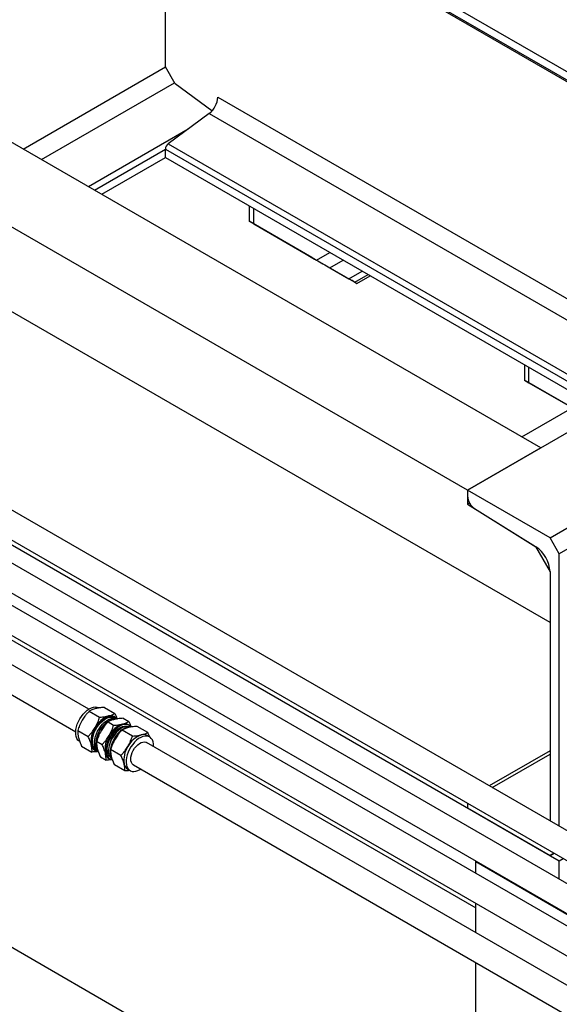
# Model space of a CAD drawing. Header units: millimetres. Extents: x 0 to 25230, y 0 to 17820.
# Tile 49 of 214: x 4954 to 5370, y 10839 to 11599. Entities that reach past the tile are written whole.
import ezdxf

# ---------------------------------------------------------------- set-up
doc = ezdxf.new("R2010")
doc.units = ezdxf.units.MM
doc.linetypes.add('SLD-Sólida', pattern=[0])
doc.layers.add('REFERÊNCIAS', color=9, linetype='SLD-Sólida')

msp = doc.modelspace()

# ---------------------------------------------------------------- linework, layer by layer
at = {"color": 7, "linetype": 'SLD-Sólida', "lineweight": 25, "ltscale": 30}
for p, q in [((5006.84, 11066.9), (4631.65, 11283.49)), ((5890.72, 10675.85), (4841.54, 11281.53)), ((4621.65, 11266.17), (4996.84, 11049.58)), ((5855.36, 10655.44), (4806.19, 11261.12)), ((4831.54, 11264.2), (5880.72, 10658.53)), ((4796.19, 11243.79), (5845.36, 10638.12)), ((5941.75, 10572.9), (4892.57, 11178.58)), ((4882.57, 11161.26), (5931.75, 10555.58)), ((5019.06, 11068.29), (5027.06, 11063.67)), ((5007.29, 11065.43), (5015.3, 11060.81)), ((5027.3, 11060.86), (5026.68, 11061.21)), ((5021.77, 11057.07), (5026.1, 11054.57)), ((5027.84, 11059.72), (5026.94, 11060.24)), ((5033.54, 11059.93), (5037.87, 11057.43)), ((5038.26, 11054.53), (5037.48, 11054.98)), ((5052.34, 11049.07), (5044.34, 11053.7)), ((4998.46, 11050.53), (5006.47, 11045.91)), ((5032.25, 11052.34), (5031.71, 11052.04)), ((5040.58, 11046.21), (5032.57, 11050.83)), ((5053.82, 11045.55), (5051.96, 11046.62)), ((5001.4, 11038.49), (5009.4, 11033.87)), ((5012.94, 11042.17), (5017.27, 11039.67)), ((6100.49, 10435.54), (5051.32, 11041.22)), ((5011.68, 11035.23), (5012.3, 11034.87)), ((5012.66, 11035.49), (5013.56, 11034.97)), ((5015.88, 11030.13), (5020.21, 11027.64)), ((5022.15, 11035.46), (5022.15, 11034.85)), ((5031.75, 11031.32), (5023.74, 11035.94)), ((5022.48, 11029), (5023.26, 11028.55)), ((5034.68, 11019.28), (5026.68, 11023.9)), ((5041.32, 11023.9), (6090.49, 10418.22)), ((5036.96, 11020.64), (5038.82, 11019.57))]:
    msp.add_line(p, q, dxfattribs=at)
at = {"color": 7, "linetype": 'SLD-Sólida', "lineweight": 25, "ltscale": 30, "flags": 128}
for points in [[(4999.93, 11042.02), (4999.59, 11042.23), (4998.59, 11043.13), (4997.8, 11044.31), (4997.23, 11045.74), (4996.91, 11047.38), (4996.82, 11049.21), (4996.99, 11051.17), (4997.4, 11053.22), (4998.05, 11055.32), (4998.91, 11057.4), (4999.98, 11059.43), (5001.22, 11061.36), (5002.61, 11063.14), (5004.1, 11064.72), (5005.68, 11066.08), (5007.3, 11067.18), (5008.92, 11068), (5010.5, 11068.51), (5012.02, 11068.7), (5013.42, 11068.57), (5014.69, 11068.13), (5014.93, 11068)], [(5014.09, 11034.25), (5013.15, 11034.48), (5011.97, 11035.09), (5010.97, 11035.99), (5010.18, 11037.16), (5009.61, 11038.59), (5009.28, 11040.24), (5009.2, 11042.07), (5009.36, 11044.03), (5009.78, 11046.08), (5010.42, 11048.17), (5011.29, 11050.26), (5012.35, 11052.29), (5013.59, 11054.21), (5014.98, 11055.99), (5016.48, 11057.58), (5018.05, 11058.94), (5019.67, 11060.04), (5021.29, 11060.85), (5022.88, 11061.36), (5024.39, 11061.56), (5025.8, 11061.43), (5027.06, 11060.99), (5028.16, 11060.23), (5028.72, 11059.64)], [(5012.66, 11035.49), (5012.16, 11035.82), (5011.22, 11036.75), (5010.49, 11037.96), (5009.99, 11039.41), (5009.73, 11041.07), (5009.72, 11042.89), (5009.96, 11044.84), (5010.44, 11046.86), (5011.15, 11048.91), (5012.08, 11050.93), (5013.19, 11052.87), (5014.47, 11054.69), (5015.88, 11056.35), (5017.38, 11057.79), (5018.94, 11059), (5020.53, 11059.92), (5022.1, 11060.55), (5023.61, 11060.87), (5025.02, 11060.87), (5026.31, 11060.54), (5026.94, 11060.24)], [(5013.41, 11035.22), (5012.91, 11035.78), (5012.18, 11036.98), (5011.69, 11038.43), (5011.43, 11040.09), (5011.42, 11041.91), (5011.66, 11043.86), (5012.14, 11045.88), (5012.85, 11047.93), (5013.77, 11049.95), (5014.88, 11051.9), (5016.16, 11053.72), (5017.57, 11055.37), (5019.07, 11056.82), (5020.64, 11058.02), (5022.22, 11058.94), (5023.79, 11059.57), (5025.3, 11059.89), (5026.72, 11059.89), (5027.56, 11059.72)], [(5014.29, 11034), (5014.15, 11034.15), (5013.36, 11035.33), (5012.79, 11036.76), (5012.46, 11038.4), (5012.38, 11040.23), (5012.55, 11042.19), (5012.96, 11044.24), (5013.6, 11046.33), (5014.47, 11048.42), (5015.54, 11050.45), (5016.78, 11052.38), (5018.16, 11054.16), (5019.66, 11055.74), (5021.24, 11057.1), (5022.85, 11058.2), (5024.47, 11059.02), (5026.06, 11059.53), (5027.57, 11059.72), (5028.98, 11059.59), (5029.15, 11059.55)], [(5039.63, 11053.38), (5039.12, 11053.91), (5038.02, 11054.66), (5036.76, 11055.1), (5035.35, 11055.23), (5033.84, 11055.04), (5032.25, 11054.53), (5030.63, 11053.71), (5029.01, 11052.61), (5027.44, 11051.25), (5025.94, 11049.67), (5024.55, 11047.89), (5023.31, 11045.96), (5022.25, 11043.93), (5021.38, 11041.84), (5020.74, 11039.75), (5020.32, 11037.7), (5020.16, 11035.74), (5020.24, 11033.91), (5020.57, 11032.27), (5021.14, 11030.84), (5021.93, 11029.66), (5022.93, 11028.76), (5024.11, 11028.16), (5025.02, 11027.92)], [(5028.47, 11050.94), (5029.99, 11052.11), (5031.53, 11052.99), (5033.05, 11053.59), (5034.51, 11053.87), (5035.87, 11053.83), (5036.43, 11053.71)], [(5038.66, 11053.39), (5037.47, 11053.68), (5036.06, 11053.68), (5034.55, 11053.37), (5032.98, 11052.74), (5031.39, 11051.81), (5029.83, 11050.61)], [(5039.68, 11053.32), (5039.25, 11053.37), (5037.79, 11053.34), (5036.23, 11052.98), (5034.63, 11052.32), (5033, 11051.36), (5031.4, 11050.13)], [(5023.05, 11030.54), (5022.89, 11030.71), (5022.12, 11031.81), (5021.57, 11033.16), (5021.26, 11034.72), (5021.2, 11036.46), (5021.39, 11038.33), (5021.81, 11040.29), (5022.47, 11042.28), (5023.35, 11044.24), (5024.41, 11046.14), (5025.64, 11047.92), (5027.01, 11049.54), (5028.47, 11050.94)], [(5029.83, 11050.61), (5028.32, 11049.16), (5026.92, 11047.51), (5025.64, 11045.69), (5024.53, 11043.74), (5023.6, 11041.72), (5022.89, 11039.67), (5022.41, 11037.65), (5022.17, 11035.7), (5022.18, 11033.88), (5022.44, 11032.22), (5022.94, 11030.77), (5023.67, 11029.57), (5024.45, 11028.76)], [(5031.4, 11050.13), (5029.86, 11048.65), (5028.41, 11046.96), (5027.1, 11045.1), (5025.94, 11043.12), (5024.97, 11041.05), (5024.21, 11038.96), (5023.68, 11036.88), (5023.39, 11034.87), (5023.35, 11032.97), (5023.56, 11031.23), (5024, 11029.69), (5024.69, 11028.38), (5024.89, 11028.09)], [(5031.71, 11052.04), (5030.94, 11051.55), (5029.42, 11050.39)], [(5056.91, 11037.99), (5056.92, 11038.36), (5056.84, 11040.18), (5056.51, 11041.83), (5055.94, 11043.26), (5055.15, 11044.44), (5054.15, 11045.34), (5052.97, 11045.94), (5051.63, 11046.23), (5050.16, 11046.19), (5048.61, 11045.84), (5047, 11045.18), (5045.38, 11044.22), (5043.78, 11042.98)], [(5043.78, 11042.98), (5042.23, 11041.5), (5040.79, 11039.82), (5039.47, 11037.96), (5038.31, 11035.98), (5037.35, 11033.91), (5036.59, 11031.82), (5036.06, 11029.74), (5035.77, 11027.72), (5035.72, 11025.83), (5035.93, 11024.08), (5036.38, 11022.54), (5037.06, 11021.23), (5037.96, 11020.19), (5039.06, 11019.44), (5040.32, 11018.99), (5041.73, 11018.87), (5043.24, 11019.06), (5044.83, 11019.57), (5046.45, 11020.39), (5046.91, 11020.67)], [(5041.32, 11023.9), (5041.22, 11023.96), (5040.38, 11024.69), (5039.76, 11025.71), (5039.38, 11026.98), (5039.25, 11028.44), (5039.37, 11030.06), (5039.74, 11031.77), (5040.35, 11033.5), (5041.18, 11035.2), (5042.19, 11036.81), (5043.35, 11038.26), (5044.62, 11039.51)], [(5044.62, 11039.51), (5045.95, 11040.5), (5047.3, 11041.21), (5048.6, 11041.6), (5049.83, 11041.67), (5050.93, 11041.41), (5051.32, 11041.22)]]:
    msp.add_lwpolyline(points, dxfattribs=at)
at = {"color": 7, "linetype": 'SLD-Sólida', "lineweight": 25, "ltscale": 900}
for centre, radius, start, end in [((5028.19, 11044.25), 18.46, 109.16467, 152.37867), ((5023.82, 11055.86), 6.07, 61.89419, 106.15275), ((5027.88, 11042.24), 19.22, 146.63551, 188.67311), ((5033.28, 11040.08), 20.87, 124.15421, 175.85116), ((5038.99, 11038.02), 18.46, 109.16467, 152.37867), ((5034.62, 11049.62), 6.07, 61.89419, 106.15275), ((5038.68, 11036.01), 19.22, 146.63551, 188.67311), ((5043.04, 11034.52), 20.92, 130.62577, 177.40569), ((5053.47, 11029.66), 18.46, 109.16467, 152.37867), ((5049.1, 11041.26), 6.07, 61.89419, 106.15275), ((5014.9, 11040.43), 6.12, 190.25971, 238.22287), ((5053.16, 11027.65), 19.22, 146.63551, 188.67311), ((5025.8, 11034.26), 6.22, 190.66916, 237.81342), ((5040.18, 11025.84), 6.12, 190.25971, 238.22287)]:
    msp.add_arc(centre, radius, start, end, dxfattribs=at)
at = {"color": 7, "linetype": 'SLD-Sólida', "lineweight": 25, "ltscale": 30}
for points, knots in [([(5019.06, 11068.29), (5018.31, 11068.24), (5016.88, 11068.15), (5014.55, 11067.89), (5013.1, 11067.59), (5012.23, 11067.41)], [0, 0, 0, 0, 0.303074, 0.582113, 1, 1, 1, 1]), ([(5007.29, 11065.43), (5006.69, 11064.78), (5005.54, 11063.55), (5003.69, 11061.28), (5002.59, 11059.56), (5001.93, 11058.53)], [0, 0, 0, 0, 0.303074, 0.582113, 1, 1, 1, 1]), ([(5012.23, 11067.41), (5011.22, 11067.11), (5009.33, 11066.57), (5007.94, 11065.79), (5007.29, 11065.43)], [0, 0, 0, 0, 0.535251, 1, 1, 1, 1]), ([(5011.83, 11052.81), (5012.58, 11054.19), (5013.97, 11056.78), (5014.88, 11059.53), (5015.3, 11060.81)], [0, 0, 0, 0, 0.535251, 1, 1, 1, 1]), ([(5015.3, 11060.81), (5016.05, 11060.85), (5017.48, 11060.95), (5019.81, 11061.21), (5021.26, 11061.51), (5022.13, 11061.69)], [0, 0, 0, 0, 0.303074, 0.582113, 1, 1, 1, 1]), ([(5022.13, 11061.69), (5023.14, 11061.98), (5025.03, 11062.53), (5026.42, 11063.31), (5027.06, 11063.67)], [0, 0, 0, 0, 0.535251, 1, 1, 1, 1]), ([(5027.06, 11063.67), (5027.37, 11062.98), (5027.95, 11061.66), (5028.52, 11060.29), (5028.71, 11059.65), (5028.72, 11059.6)], [0, 0, 0, 0, 0.500409, 0.961134, 1, 1, 1, 1]), ([(5001.93, 11058.53), (5001.19, 11057.14), (4999.8, 11054.56), (4998.89, 11051.81), (4998.46, 11050.53)], [0, 0, 0, 0, 0.535251, 1, 1, 1, 1]), ([(5006.47, 11045.91), (5007.07, 11046.55), (5008.22, 11047.79), (5010.07, 11050.05), (5011.17, 11051.78), (5011.83, 11052.81)], [0, 0, 0, 0, 0.303074, 0.582113, 1, 1, 1, 1]), ([(5021.77, 11057.07), (5021.17, 11056.43), (5020.02, 11055.19), (5018.17, 11052.92), (5017.07, 11051.2), (5016.41, 11050.17)], [0, 0, 0, 0, 0.303074, 0.582113, 1, 1, 1, 1]), ([(5026.71, 11059.05), (5025.7, 11058.76), (5023.81, 11058.21), (5022.42, 11057.43), (5021.77, 11057.07)], [0, 0, 0, 0, 0.535251, 1, 1, 1, 1]), ([(5022.63, 11046.58), (5023.38, 11047.96), (5024.77, 11050.54), (5025.68, 11053.29), (5026.1, 11054.57)], [0, 0, 0, 0, 0.535251, 1, 1, 1, 1]), ([(5026.1, 11054.57), (5026.85, 11054.62), (5028.28, 11054.71), (5030.62, 11054.97), (5032.06, 11055.27), (5032.93, 11055.45)], [0, 0, 0, 0, 0.3030737, 0.5821129, 1, 1, 1, 1]), ([(5033.54, 11059.93), (5032.79, 11059.88), (5031.36, 11059.79), (5029.02, 11059.53), (5027.58, 11059.23), (5026.71, 11059.05)], [0, 0, 0, 0, 0.303074, 0.582113, 1, 1, 1, 1]), ([(5037.51, 11052.81), (5036.5, 11052.52), (5034.61, 11051.97), (5033.22, 11051.2), (5032.57, 11050.83)], [0, 0, 0, 0, 0.535251, 1, 1, 1, 1]), ([(5032.93, 11055.45), (5033.94, 11055.75), (5035.83, 11056.29), (5037.22, 11057.07), (5037.87, 11057.43)], [0, 0, 0, 0, 0.535251, 1, 1, 1, 1]), ([(5044.34, 11053.7), (5043.59, 11053.65), (5042.16, 11053.56), (5039.82, 11053.3), (5038.38, 11052.99), (5037.51, 11052.81)], [0, 0, 0, 0, 0.303074, 0.582113, 1, 1, 1, 1]), ([(5037.87, 11057.43), (5038.17, 11056.74), (5038.76, 11055.42), (5039.34, 11054), (5039.54, 11053.31), (5039.58, 11053.2)], [0, 0, 0, 0, 0.4794138, 0.9208088, 1, 1, 1, 1]), ([(4998.46, 11050.53), (4998.45, 11050.03), (4998.41, 11049.06), (4998.53, 11047.27), (4998.81, 11045.89), (4998.98, 11045.06)], [0, 0, 0, 0, 0.303074, 0.582113, 1, 1, 1, 1]), ([(5008.88, 11039.34), (5008.56, 11040.47), (5007.96, 11042.57), (5006.94, 11044.85), (5006.47, 11045.91)], [0, 0, 0, 0, 0.535251, 1, 1, 1, 1]), ([(5016.41, 11050.17), (5015.67, 11048.78), (5014.27, 11046.2), (5013.37, 11043.45), (5012.94, 11042.17)], [0, 0, 0, 0, 0.535251, 1, 1, 1, 1]), ([(5017.27, 11039.67), (5017.87, 11040.32), (5019.02, 11041.55), (5020.87, 11043.82), (5021.97, 11045.54), (5022.63, 11046.58)], [0, 0, 0, 0, 0.303074, 0.582113, 1, 1, 1, 1]), ([(5032.57, 11050.83), (5031.97, 11050.19), (5030.82, 11048.95), (5028.97, 11046.69), (5027.87, 11044.96), (5027.21, 11043.93)], [0, 0, 0, 0, 0.303074, 0.582113, 1, 1, 1, 1]), ([(5037.11, 11038.22), (5037.86, 11039.6), (5039.25, 11042.18), (5040.16, 11044.93), (5040.58, 11046.21)], [0, 0, 0, 0, 0.535251, 1, 1, 1, 1]), ([(5040.58, 11046.21), (5041.32, 11046.26), (5042.76, 11046.35), (5045.09, 11046.61), (5046.54, 11046.92), (5047.41, 11047.1)], [0, 0, 0, 0, 0.303074, 0.582113, 1, 1, 1, 1]), ([(5047.41, 11047.1), (5048.42, 11047.39), (5050.31, 11047.93), (5051.7, 11048.71), (5052.34, 11049.07)], [0, 0, 0, 0, 0.535251, 1, 1, 1, 1]), ([(5052.34, 11049.07), (5052.66, 11048.38), (5053.2, 11047.19), (5053.62, 11046.04), (5053.81, 11045.56)], [0, 0, 0, 0, 0.580016, 1, 1, 1, 1]), ([(4998.98, 11045.06), (4999.31, 11043.93), (4999.91, 11041.83), (5000.93, 11039.55), (5001.4, 11038.49)], [0, 0, 0, 0, 0.5352511, 1, 1, 1, 1]), ([(5009.4, 11033.87), (5009.42, 11034.37), (5009.46, 11035.34), (5009.34, 11037.13), (5009.06, 11038.51), (5008.88, 11039.34)], [0, 0, 0, 0, 0.303074, 0.582113, 1, 1, 1, 1]), ([(5012.94, 11042.17), (5012.92, 11041.67), (5012.89, 11040.71), (5013, 11038.92), (5013.29, 11037.53), (5013.46, 11036.7)], [0, 0, 0, 0, 0.303074, 0.582113, 1, 1, 1, 1]), ([(5019.69, 11033.11), (5019.36, 11034.23), (5018.76, 11036.33), (5017.74, 11038.61), (5017.27, 11039.67)], [0, 0, 0, 0, 0.535251, 1, 1, 1, 1]), ([(5027.21, 11043.93), (5026.47, 11042.55), (5025.07, 11039.96), (5024.17, 11037.21), (5023.74, 11035.94)], [0, 0, 0, 0, 0.535251, 1, 1, 1, 1]), ([(5031.75, 11031.32), (5032.35, 11031.96), (5033.5, 11033.19), (5035.35, 11035.46), (5036.45, 11037.18), (5037.11, 11038.22)], [0, 0, 0, 0, 0.303074, 0.582113, 1, 1, 1, 1]), ([(5014.04, 11034.37), (5013.62, 11034.29), (5012.21, 11034.03), (5010.56, 11033.94), (5009.4, 11033.87)], [0, 0, 0, 0, 0.297527, 1, 1, 1, 1]), ([(5013.46, 11036.7), (5013.78, 11035.58), (5014.39, 11033.48), (5015.4, 11031.2), (5015.88, 11030.13)], [0, 0, 0, 0, 0.535251, 1, 1, 1, 1]), ([(5020.21, 11027.64), (5020.22, 11028.14), (5020.26, 11029.1), (5020.14, 11030.89), (5019.86, 11032.28), (5019.69, 11033.11)], [0, 0, 0, 0, 0.303074, 0.582113, 1, 1, 1, 1]), ([(5023.74, 11035.94), (5023.73, 11035.43), (5023.69, 11034.47), (5023.81, 11032.68), (5024.09, 11031.3), (5024.26, 11030.46)], [0, 0, 0, 0, 0.303074, 0.582113, 1, 1, 1, 1]), ([(5024.26, 11030.46), (5024.59, 11029.34), (5025.19, 11027.24), (5026.21, 11024.96), (5026.68, 11023.9)], [0, 0, 0, 0, 0.535251, 1, 1, 1, 1]), ([(5034.16, 11024.75), (5033.84, 11025.87), (5033.24, 11027.97), (5032.22, 11030.25), (5031.75, 11031.32)], [0, 0, 0, 0, 0.535251, 1, 1, 1, 1]), ([(5024.71, 11028.12), (5024.34, 11028.04), (5022.97, 11027.79), (5021.37, 11027.7), (5020.21, 11027.64)], [0, 0, 0, 0, 0.276375, 1, 1, 1, 1]), ([(5034.68, 11019.28), (5034.7, 11019.78), (5034.74, 11020.74), (5034.62, 11022.53), (5034.34, 11023.92), (5034.16, 11024.75)], [0, 0, 0, 0, 0.303074, 0.582113, 1, 1, 1, 1]), ([(5038.65, 11019.66), (5038.45, 11019.63), (5037.25, 11019.41), (5035.85, 11019.34), (5034.68, 11019.28)], [0, 0, 0, 0, 0.168525, 1, 1, 1, 1])]:
    msp.add_open_spline(points, degree=3, knots=knots, dxfattribs=at)
at = {"layer": 'REFERÊNCIAS', "linetype": 'SLD-Sólida', "lineweight": 25, "ltscale": 30}
for p, q in [((5298.93, 11235.78), (9852.7, 13864.61)), ((5362.57, 11199.04), (9916.34, 13827.87)), ((9923.41, 13815.62), (5369.64, 11186.79)), ((5066.01, 11737.21), (5616.78, 11419.26)), ((5066.01, 11730.76), (5611.19, 11416.04)), ((5066.01, 11562.05), (5066.01, 11729.56)), ((5066.75, 11729.13), (5610.14, 11415.43)), ((5355.5, 11268.43), (4804.73, 11586.38)), ((4956.44, 11498.8), (5066.01, 11562.05)), ((5073.57, 11548.95), (5066.01, 11562.05)), ((5298.93, 11235.78), (4748.17, 11553.73)), ((4970.58, 11490.64), (5073.08, 11549.81)), ((5101.93, 11528.16), (5073.57, 11548.95)), ((5106.39, 11538.75), (5465.07, 11331.68)), ((5099.81, 11526.22), (5068.18, 11502.83)), ((5099.81, 11526.22), (5450.93, 11323.52)), ((5362.57, 11133.71), (4707.79, 11511.71)), ((5006.65, 11469.82), (5083.64, 11514.26)), ((5068.18, 11502.83), (5414.86, 11302.7)), ((5011.31, 11467.13), (5066.01, 11498.7)), ((5066.01, 11492.25), (5066.01, 11498.7)), ((5066.01, 11498.7), (5410.2, 11300.01)), ((5016.9, 11463.9), (5066.01, 11492.25)), ((5066.01, 11492.25), (5404.61, 11296.78)), ((5130.64, 11454.94), (5130.64, 11443.1)), ((5134.18, 11441.06), (5134.18, 11452.9)), ((5130.64, 11443.1), (5134.18, 11441.06)), ((5178.96, 11415.2), (5130.64, 11443.1)), ((5134.18, 11441.06), (5182.49, 11413.16)), ((5168.64, 11421.16), (5168.63, 11421.15)), ((5169.3, 11420.77), (5179.81, 11414.7)), ((5169.3, 11420.77), (5169.3, 11420.77)), ((5171.3, 11419.62), (5169.68, 11420.55)), ((5213.72, 11395.12), (5171.3, 11419.62)), ((5182.49, 11413.16), (5192.76, 11419.08)), ((5179.81, 11414.7), (5179.81, 11414.7)), ((5192.8, 11407.2), (5203.07, 11413.13)), ((5192.8, 11407.2), (5207.52, 11398.71)), ((5207.52, 11398.71), (5217.78, 11404.63)), ((5212.1, 11396.06), (5222.37, 11401.99)), ((5212.1, 11396.06), (5213.72, 11395.12)), ((5213.72, 11395.12), (5223.99, 11401.05)), ((5342.77, 11332.48), (5342.77, 11320.64)), ((5346.31, 11318.6), (5346.31, 11330.44)), ((5342.77, 11320.64), (5346.31, 11318.6)), ((5391.09, 11292.74), (5342.77, 11320.64)), ((5346.31, 11318.6), (5394.34, 11290.86)), ((5340.92, 11276.85), (5379.77, 11299.27)), ((5355.5, 11268.43), (5298.93, 11235.78)), ((4833.65, 11259.41), (5369.64, 10949.99)), ((5298.93, 11235.78), (5298.93, 11224.95)), ((5298.93, 11235.78), (5298.93, 11231.25)), ((5362.57, 11199.04), (5298.93, 11235.78)), ((5300.49, 11225.85), (5298.93, 11224.95)), ((5298.93, 11224.95), (5351.26, 11192.46)), ((5304.37, 11221.58), (5351.68, 11192.21)), ((5369.64, 11186.79), (5362.57, 11199.04)), ((5351.27, 11192.47), (5351.26, 11192.46)), ((5351.26, 11192.46), (5362.57, 11172.87)), ((5369.64, 10976.66), (5369.64, 11186.79)), ((5362.57, 11172.87), (5362.57, 11133.71)), ((5362.57, 11172.87), (5362.57, 10980.74)), ((4884.68, 11156.47), (5305.29, 10913.65)), ((5362.57, 11034.78), (5315.76, 11007.76)), ((5317.9, 11006.53), (5362.57, 11032.32)), ((5298.93, 10994.39), (5298.93, 10990.81)), ((5298.93, 10990.81), (5362.57, 10954.08)), ((5362.57, 10954.08), (5365.67, 10955.86)), ((5365.67, 10955.86), (5362.57, 10954.08)), ((5305.75, 10949.63), (5305.29, 10949.37)), ((5305.29, 10949.37), (5411.36, 10888.14)), ((5305.29, 10940.32), (5305.29, 10949.37)), ((5369.64, 10949.99), (5372.74, 10951.78)), ((5369.64, 10935.84), (5369.64, 10949.99)), ((4876.57, 10924.31), (5305.29, 10676.82)), ((5305.29, 10894.6), (5305.29, 10917.23)), ((5305.29, 7795.89), (5305.29, 10871.51))]:
    msp.add_line(p, q, dxfattribs=at)
at = {"layer": 'REFERÊNCIAS', "linetype": 'SLD-Sólida', "lineweight": 25, "ltscale": 900}
for centre, radius, start, end in [((5089.55, 11539.59), 16.86, 307.4869, 357.12555), ((5071.56, 11498.43), 5.56, 127.4869, 177.12555), ((5311.28, 11231.83), 12.36, 182.7017, 236.05105), ((5338.05, 11171.8), 24.55, 2.49952, 56.25324)]:
    msp.add_arc(centre, radius, start, end, dxfattribs=at)
for centre, major_axis, start_param, end_param in [((5172.19, 11419.1), (3.56, -2.06), 2.521343, 3.927031), ((5173.3, 11418.46), (8, -4.62), 5.662936, 7.068624), ((5188.15, 11409.89), (8, -4.62), 3.927031, 5.33272), ((5209.59, 11397.51), (3.56, -2.06), 0.785439, 2.191127)]:
    msp.add_ellipse(centre, major_axis=major_axis, ratio=0.00007, start_param=start_param, end_param=end_param, dxfattribs=at)

doc.saveas('drawing.dxf')
